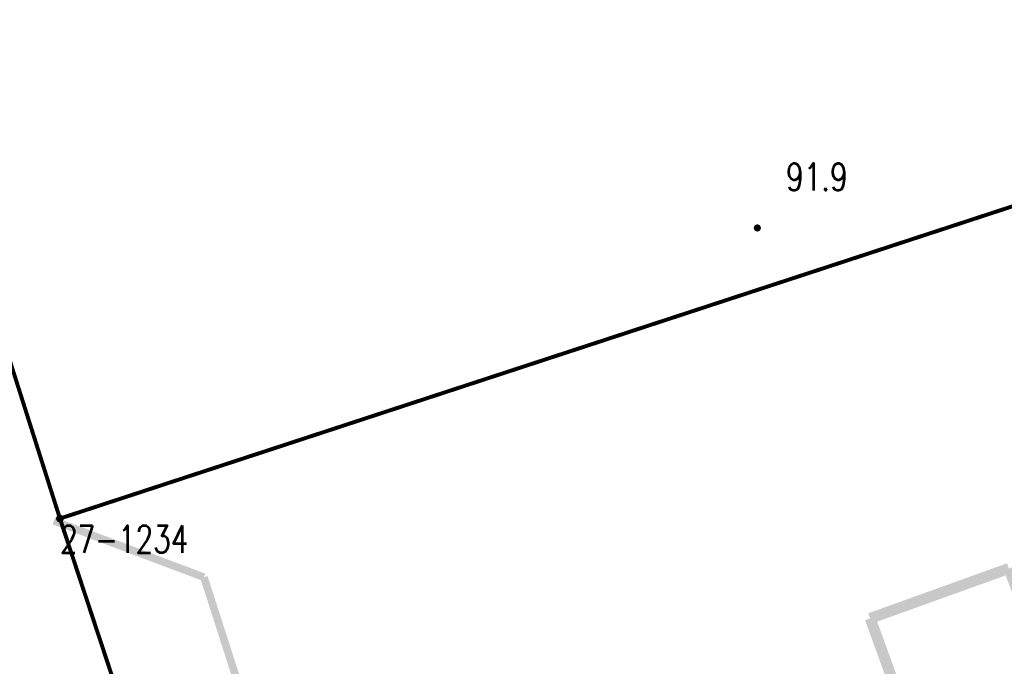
# Model space of a CAD drawing. Header units: metres. Extents: x 7542868 to 7543897, y 5828496 to 5830561.
# Tile 40 of 122: x 7543271 to 7543294, y 5830035 to 5830050. Entities that reach past the tile are written whole.
import ezdxf
from ezdxf.enums import TextEntityAlignment as Align

# ---------------------------------------------------------------- set-up
doc = ezdxf.new("R2010")
doc.units = ezdxf.units.M
doc.header["$MEASUREMENT"] = 0
for name, color, linetype in [('BDOT500_KTOK_L_4', 7, 'Continuous'), ('BDOT500_RTPW_T_0', 7, 'Continuous'), ('BUDYNKI_EGBB_L_0', 7, 'Continuous'), ('GLOWNA_BAZA_DZIALKI', 7, 'Continuous'), ('GLOWNA_BAZA_NUMERY_PUNKTOW', 7, 'Continuous'), ('GLOWNA_BAZA_PUNKTY', 7, 'Continuous'), ('SZUMIN_511-1_DROGA_POM_UZUPEL__', 7, 'Continuous')]:
    doc.layers.add(name, color=color, linetype=linetype)
doc.styles.add('STYL_ARIAL', font='simplex', dxfattribs={"width": 0.75, "oblique": 0.1})

msp = doc.modelspace()

# ---------------------------------------------------------------- linework, layer by layer
at = {"layer": 'BDOT500_KTOK_L_4', "color": 7, "const_width": 0.175}
for points in [[(7543275.44, 5830037.45), (7543272.01, 5830038.74)], [(7543277.02, 5830032.53), (7543275.44, 5830037.45)]]:
    msp.add_lwpolyline(points, dxfattribs=at)
at = {"layer": 'BDOT500_RTPW_T_0', "color": 7, "const_width": 0.075}
msp.add_lwpolyline([(7543288.1271, 5830045.428), (7543288.1139, 5830045.3962), (7543288.0821, 5830045.383), (7543288.0503, 5830045.3962), (7543288.0371, 5830045.428), (7543288.0503, 5830045.4598), (7543288.0821, 5830045.473), (7543288.1139, 5830045.4598), (7543288.1271, 5830045.428)], dxfattribs=at)
at = {"layer": 'BUDYNKI_EGBB_L_0', "color": 34, "const_width": 0.25}
for points in [[(7543290.66, 5830036.51), (7543293.83, 5830037.65)], [(7543293.83, 5830037.65), (7543295.81, 5830032.36)], [(7543292.59, 5830031.19), (7543290.66, 5830036.51)]]:
    msp.add_lwpolyline(points, dxfattribs=at)
at = {"layer": 'GLOWNA_BAZA_DZIALKI', "color": 92, "lineweight": 20, "const_width": 0.09}
for points in [[(7543272.15, 5830038.79), (7543268.55, 5830050.14)], [(7543272.15, 5830038.79), (7543299.09, 5830047.62)], [(7543274.26, 5830032.41), (7543272.15, 5830038.79)]]:
    msp.add_lwpolyline(points, dxfattribs=at)
at = {"layer": 'GLOWNA_BAZA_PUNKTY', "color": 7, "const_width": 0.09}
msp.add_lwpolyline([(7543272.15, 5830038.835), (7543272.1818, 5830038.8218), (7543272.195, 5830038.79), (7543272.1818, 5830038.7582), (7543272.15, 5830038.745), (7543272.1182, 5830038.7582), (7543272.105, 5830038.79), (7543272.1182, 5830038.8218), (7543272.15, 5830038.835)], dxfattribs=at)
at = {"layer": 'SZUMIN_511-1_DROGA_POM_UZUPEL__', "color": 3, "const_width": 0.09}
for points in [[(7543299.09, 5830047.62), (7543272.15, 5830038.79)], [(7543272.15, 5830038.79), (7543274.26, 5830032.41)]]:
    msp.add_lwpolyline(points, dxfattribs=at)
at = {"layer": 'SZUMIN_511-1_DROGA_POM_UZUPEL__', "color": 7, "const_width": 0.09}
for points in [[(7543272.15, 5830038.79), (7543299.09, 5830047.62)], [(7543274.26, 5830032.41), (7543272.15, 5830038.79)]]:
    msp.add_lwpolyline(points, dxfattribs=at)

# ---------------------------------------------------------------- texts
at = {"layer": 'BDOT500_RTPW_T_0', "color": 7, "style": 'STYL_ARIAL', "width": 0.75}
msp.add_text('91.9', height=0.625, dxfattribs=at).set_placement((7543288.7389, 5830046.9049), align=Align.TOP_LEFT)
at = {"layer": 'GLOWNA_BAZA_NUMERY_PUNKTOW', "color": 7, "style": 'STYL_ARIAL', "width": 0.75}
msp.add_text('27-1234', height=0.625, dxfattribs=at).set_placement((7543272.15, 5830038.6338), align=Align.TOP_LEFT)

doc.saveas('drawing.dxf')
